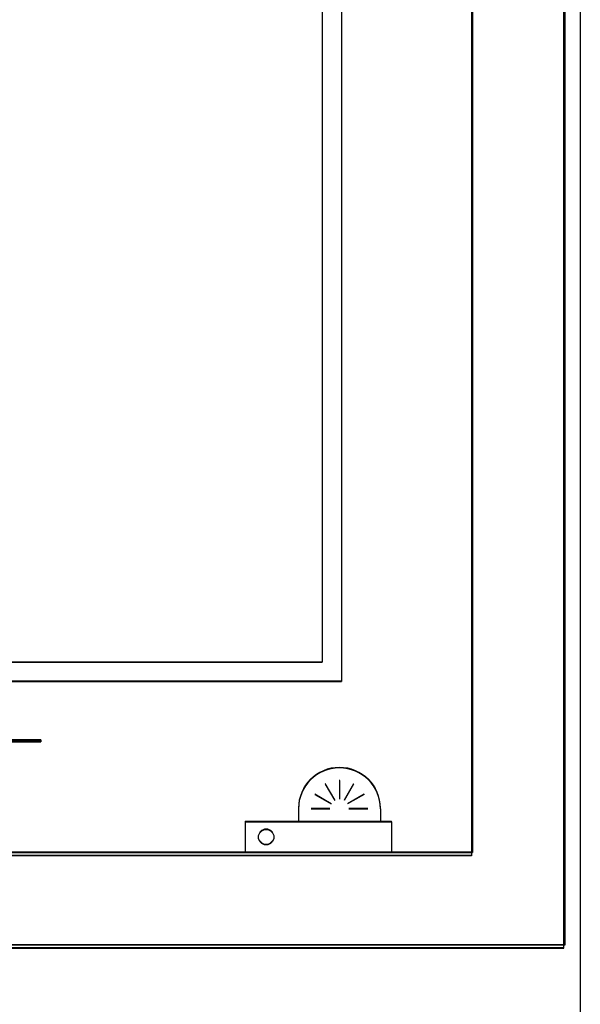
# Model space of a CAD drawing. Header units: millimetres. Extents: x -8642 to 28269, y -6609 to 3701.
# Tile 125 of 256: x 2313 to 2386, y -296 to -168. Entities that reach past the tile are written whole.
import ezdxf

# ---------------------------------------------------------------- set-up
doc = ezdxf.new("R2010")
doc.units = ezdxf.units.MM
doc.header["$LTSCALE"] = 1000
doc.header["$MEASUREMENT"] = 0
doc.linetypes.add('rzut 1 pietra$0$ArchiTECH.PC Solid Line Type', pattern=[0])
doc.linetypes.add('SUFIT_1 PIETRO$0$ArchiTECH.PC Solid Line Type', pattern=[0])
doc.layers.add('IS_ARCH', color=254, linetype='Continuous', lineweight=18)
doc.layers.add('SUFIT_1 PIETRO$0$INWENTARYZACJA', color=254, linetype='Continuous')

msp = doc.modelspace()

# ---------------------------------------------------------------- linework, layer by layer
at = {"layer": 'IS_ARCH', "linetype": 'rzut 1 pietra$0$ArchiTECH.PC Solid Line Type'}
for p, q in [((2386, -62), (2386, -533.51)), ((2383.87, -288.41), (2383.87, -64.23)), ((2384, -64), (2384, -288)), ((2371.87, -76.23), (2371.87, -276.41)), ((2372, -276), (2372, -76)), ((2372, -76), (2372, -276)), ((2372, -76), (2372, -276)), ((2372, -76), (2372, -276)), ((2355, -108.82), (2355, -253.82)), ((2355, -108.82), (2355, -253.82)), ((2355, -108.82), (2355, -253.82)), ((2352.5, -111.32), (2352.5, -251.32)), ((2352.5, -111.32), (2352.5, -251.32)), ((2352.5, -111.32), (2352.5, -251.32)), ((2202.5, -251.32), (2352.5, -251.32)), ((2202.5, -251.32), (2352.5, -251.32)), ((2202.5, -251.32), (2352.5, -251.32)), ((2202.5, -253.82), (2355, -253.82)), ((2202.5, -253.82), (2355, -253.82)), ((2202.5, -253.82), (2355, -253.82)), ((2310.5, -261.41), (2316, -261.41)), ((2310.5, -261.41), (2316, -261.41)), ((2310.5, -261.41), (2316, -261.41)), ((2310.5, -261.61), (2316, -261.61)), ((2310.5, -261.61), (2316, -261.61)), ((2310.5, -261.61), (2316, -261.61)), ((2316, -261.41), (2316, -261.61)), ((2316, -261.41), (2316, -261.61)), ((2316, -261.41), (2316, -261.61)), ((2354.75, -266.63), (2354.75, -269.09)), ((2354.75, -266.63), (2354.75, -269.09)), ((2354.75, -266.63), (2354.75, -269.09)), ((2352.91, -267.13), (2354.14, -269.25)), ((2352.91, -267.13), (2354.14, -269.25)), ((2352.91, -267.13), (2354.14, -269.25)), ((2356.59, -267.13), (2355.36, -269.25)), ((2356.59, -267.13), (2355.36, -269.25)), ((2356.59, -267.13), (2355.36, -269.25)), ((2351.56, -268.47), (2353.69, -269.7)), ((2351.56, -268.47), (2353.69, -269.7)), ((2351.56, -268.47), (2353.69, -269.7)), ((2357.94, -268.47), (2355.81, -269.7)), ((2357.94, -268.47), (2355.81, -269.7)), ((2357.94, -268.47), (2355.81, -269.7)), ((2349.44, -270.31), (2349.44, -272)), ((2349.44, -270.31), (2349.44, -272)), ((2349.44, -270.31), (2349.44, -272)), ((2351.07, -270.31), (2353.52, -270.31)), ((2351.07, -270.31), (2353.52, -270.31)), ((2351.07, -270.31), (2353.52, -270.31)), ((2355.98, -270.31), (2358.43, -270.31)), ((2355.98, -270.31), (2358.43, -270.31)), ((2355.98, -270.31), (2358.43, -270.31)), ((2360.06, -270.31), (2360.06, -272)), ((2360.06, -270.31), (2360.06, -272)), ((2360.06, -270.31), (2360.06, -272)), ((2342.5, -272), (2342.5, -276)), ((2342.5, -272), (2361.5, -272)), ((2342.5, -272), (2342.5, -276)), ((2342.5, -272), (2361.5, -272)), ((2342.5, -272), (2361.5, -272)), ((2342.5, -272), (2342.5, -276)), ((2361.5, -272), (2361.5, -276)), ((2361.5, -272), (2361.5, -276)), ((2361.5, -272), (2361.5, -276)), ((2182, -276), (2372, -276)), ((2182, -276), (2372, -276)), ((2182, -276), (2372, -276)), ((2182, -276), (2372, -276)), ((2371.87, -276.41), (2182, -276.41)), ((2342.5, -276), (2361.5, -276)), ((2342.5, -276), (2361.5, -276)), ((2342.5, -276), (2361.5, -276)), ((2384, -288), (2170, -288)), ((2170, -288.41), (2383.87, -288.41))]:
    msp.add_line(p, q, dxfattribs=at)
msp.add_circle((2345.25, -274), 1, dxfattribs=at)
msp.add_arc((2354.75, -270.31), 5.31, 0, 180, dxfattribs=at)
at = {"layer": 'SUFIT_1 PIETRO$0$INWENTARYZACJA', "linetype": 'SUFIT_1 PIETRO$0$ArchiTECH.PC Solid Line Type'}
for p, q in [((2386, -62.08), (2386, -533.59)), ((2383.87, -288.5), (2383.87, -64.31)), ((2384, -64.08), (2384, -288.08)), ((2371.87, -76.31), (2371.87, -276.5)), ((2372, -276.08), (2372, -76.08)), ((2372, -76.08), (2372, -276.08)), ((2372, -76.08), (2372, -276.08)), ((2372, -76.08), (2372, -276.08)), ((2355, -108.9), (2355, -253.9)), ((2355, -108.9), (2355, -253.9)), ((2355, -108.9), (2355, -253.9)), ((2352.5, -111.4), (2352.5, -251.4)), ((2352.5, -111.4), (2352.5, -251.4)), ((2352.5, -111.4), (2352.5, -251.4)), ((2202.5, -251.4), (2352.5, -251.4)), ((2202.5, -251.4), (2352.5, -251.4)), ((2202.5, -251.4), (2352.5, -251.4)), ((2202.5, -253.9), (2355, -253.9)), ((2202.5, -253.9), (2355, -253.9)), ((2202.5, -253.9), (2355, -253.9)), ((2310.5, -261.5), (2316, -261.5)), ((2310.5, -261.5), (2316, -261.5)), ((2310.5, -261.5), (2316, -261.5)), ((2310.5, -261.7), (2316, -261.7)), ((2310.5, -261.7), (2316, -261.7)), ((2310.5, -261.7), (2316, -261.7)), ((2316, -261.5), (2316, -261.7)), ((2316, -261.5), (2316, -261.7)), ((2316, -261.5), (2316, -261.7)), ((2354.75, -266.72), (2354.75, -269.17)), ((2354.75, -266.72), (2354.75, -269.17)), ((2354.75, -266.72), (2354.75, -269.17)), ((2352.91, -267.21), (2354.14, -269.33)), ((2352.91, -267.21), (2354.14, -269.33)), ((2352.91, -267.21), (2354.14, -269.33)), ((2356.59, -267.21), (2355.36, -269.33)), ((2356.59, -267.21), (2355.36, -269.33)), ((2356.59, -267.21), (2355.36, -269.33)), ((2351.56, -268.56), (2353.69, -269.78)), ((2351.56, -268.56), (2353.69, -269.78)), ((2351.56, -268.56), (2353.69, -269.78)), ((2357.94, -268.56), (2355.81, -269.78)), ((2357.94, -268.56), (2355.81, -269.78)), ((2357.94, -268.56), (2355.81, -269.78)), ((2349.44, -270.4), (2349.44, -272.08)), ((2349.44, -270.4), (2349.44, -272.08)), ((2349.44, -270.4), (2349.44, -272.08)), ((2351.07, -270.4), (2353.52, -270.4)), ((2351.07, -270.4), (2353.52, -270.4)), ((2351.07, -270.4), (2353.52, -270.4)), ((2355.98, -270.4), (2358.43, -270.4)), ((2355.98, -270.4), (2358.43, -270.4)), ((2355.98, -270.4), (2358.43, -270.4)), ((2360.06, -270.4), (2360.06, -272.08)), ((2360.06, -270.4), (2360.06, -272.08)), ((2360.06, -270.4), (2360.06, -272.08)), ((2342.5, -272.08), (2342.5, -276.08)), ((2342.5, -272.08), (2361.5, -272.08)), ((2342.5, -272.08), (2361.5, -272.08)), ((2342.5, -272.08), (2342.5, -276.08)), ((2342.5, -272.08), (2361.5, -272.08)), ((2342.5, -272.08), (2342.5, -276.08)), ((2361.5, -272.08), (2361.5, -276.08)), ((2361.5, -272.08), (2361.5, -276.08)), ((2361.5, -272.08), (2361.5, -276.08)), ((2182, -276.08), (2372, -276.08)), ((2182, -276.08), (2372, -276.08)), ((2182, -276.08), (2372, -276.08)), ((2182, -276.08), (2372, -276.08)), ((2371.87, -276.5), (2182, -276.5)), ((2342.5, -276.08), (2361.5, -276.08)), ((2342.5, -276.08), (2361.5, -276.08)), ((2342.5, -276.08), (2361.5, -276.08)), ((2384, -288.08), (2170, -288.08)), ((2170, -288.5), (2383.87, -288.5))]:
    msp.add_line(p, q, dxfattribs=at)
msp.add_circle((2345.25, -274.08), 1, dxfattribs=at)
msp.add_arc((2354.75, -270.4), 5.31, 0, 180, dxfattribs=at)

doc.saveas('drawing.dxf')
